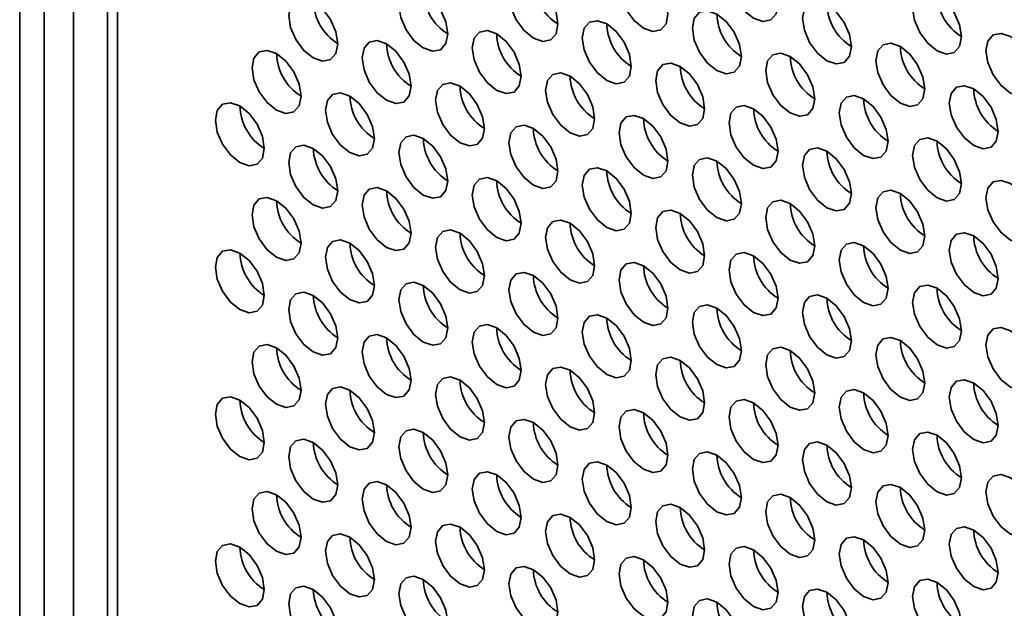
# Model space of a CAD drawing. Header units: millimetres. Extents: x 1 to 1119, y -1 to 863.
# Tile 113 of 211: x 777 to 786, y 646 to 652. Entities that reach past the tile are written whole.
import ezdxf

# ---------------------------------------------------------------- set-up
doc = ezdxf.new("R2010")
doc.units = ezdxf.units.MM

msp = doc.modelspace()

# ---------------------------------------------------------------- linework, layer by layer
at = {"color": 7, "linetype": 'Continuous', "lineweight": 35}
for p, q in [((776.8447, 666.7849), (776.8447, 634.5942)), ((777.0804, 634.7302), (777.0804, 666.6489)), ((777.6899, 666.297), (777.6899, 635.2746))]:
    msp.add_line(p, q, dxfattribs=at)
at = {"color": 8, "linetype": 'Continuous', "lineweight": 35}
for p, q in [((777.3633, 637.8875), (777.3633, 666.4856)), ((777.7875, 666.2407), (777.7875, 635.1385))]:
    msp.add_line(p, q, dxfattribs=at)
at = {"color": 7, "linetype": 'Continuous', "lineweight": 35, "flags": 128}
for points in [[(784.1515, 652.0415), (784.1336, 652.156), (784.0825, 652.2738), (784.006, 652.3769), (783.9158, 652.4497), (783.8256, 652.4811), (783.7491, 652.4662), (783.698, 652.4074), (783.6801, 652.3136), (783.698, 652.1991), (783.7491, 652.0813), (783.8256, 651.9782), (783.9158, 651.9054), (784.006, 651.874), (784.0825, 651.8889), (784.1336, 651.9477), (784.1515, 652.0415)], [(783.0908, 651.9461), (783.0729, 652.0606), (783.0218, 652.1784), (782.9453, 652.2816), (782.8552, 652.3544), (782.7649, 652.3857), (782.6885, 652.3709), (782.6374, 652.3121), (782.6194, 652.2183), (782.6374, 652.1037), (782.6885, 651.9859), (782.7649, 651.8828), (782.8552, 651.81), (782.9453, 651.7787), (783.0218, 651.7935), (783.0729, 651.8523), (783.0908, 651.9461)], [(782.0302, 651.8508), (782.0122, 651.9653), (781.9612, 652.0831), (781.8847, 652.1862), (781.7945, 652.259), (781.7043, 652.2904), (781.6278, 652.2755), (781.5767, 652.2167), (781.5588, 652.1229), (781.5767, 652.0084), (781.6278, 651.8906), (781.7043, 651.7874), (781.7945, 651.7146), (781.8847, 651.6833), (781.9612, 651.6981), (782.0122, 651.757), (782.0302, 651.8508)], [(780.9695, 651.7554), (780.9516, 651.8699), (780.9005, 651.9877), (780.824, 652.0909), (780.7338, 652.1636), (780.6436, 652.195), (780.5672, 652.1801), (780.5161, 652.1213), (780.4981, 652.0275), (780.5161, 651.913), (780.5672, 651.7952), (780.6436, 651.6921), (780.7338, 651.6193), (780.824, 651.5879), (780.9005, 651.6028), (780.9516, 651.6616), (780.9695, 651.7554)], [(785.9193, 651.7286), (785.9013, 651.8432), (785.8502, 651.961), (785.7738, 652.0641), (785.6836, 652.1369), (785.5934, 652.1682), (785.5169, 652.1534), (785.4658, 652.0946), (785.4479, 652.0008), (785.4658, 651.8863), (785.5169, 651.7685), (785.5934, 651.6653), (785.6836, 651.5925), (785.7738, 651.5612), (785.8502, 651.576), (785.9013, 651.6348), (785.9193, 651.7286)], [(779.9089, 651.66), (779.8909, 651.7745), (779.8398, 651.8923), (779.7634, 651.9955), (779.6732, 652.0683), (779.583, 652.0996), (779.5065, 652.0848), (779.4554, 652.026), (779.4375, 651.9322), (779.4554, 651.8176), (779.5065, 651.6999), (779.583, 651.5967), (779.6732, 651.5239), (779.7634, 651.4926), (779.8398, 651.5074), (779.8909, 651.5662), (779.9089, 651.66)], [(784.8586, 651.6333), (784.8407, 651.7478), (784.7896, 651.8656), (784.7131, 651.9687), (784.6229, 652.0415), (784.5327, 652.0729), (784.4562, 652.058), (784.4052, 651.9992), (784.3872, 651.9054), (784.4052, 651.7909), (784.4562, 651.6731), (784.5327, 651.57), (784.6229, 651.4972), (784.7131, 651.4658), (784.7896, 651.4807), (784.8407, 651.5395), (784.8586, 651.6333)], [(783.798, 651.5379), (783.78, 651.6524), (783.7289, 651.7702), (783.6525, 651.8734), (783.5623, 651.9462), (783.4721, 651.9775), (783.3956, 651.9627), (783.3445, 651.9038), (783.3265, 651.8101), (783.3445, 651.6955), (783.3956, 651.5777), (783.4721, 651.4746), (783.5623, 651.4018), (783.6525, 651.3704), (783.7289, 651.3853), (783.78, 651.4441), (783.798, 651.5379)], [(782.7373, 651.4426), (782.7194, 651.5571), (782.6683, 651.6749), (782.5918, 651.778), (782.5016, 651.8508), (782.4114, 651.8822), (782.3349, 651.8673), (782.2838, 651.8085), (782.2659, 651.7147), (782.2838, 651.6002), (782.3349, 651.4824), (782.4114, 651.3792), (782.5016, 651.3064), (782.5918, 651.2751), (782.6683, 651.2899), (782.7194, 651.3487), (782.7373, 651.4426)], [(781.6766, 651.3472), (781.6587, 651.4617), (781.6076, 651.5795), (781.5311, 651.6826), (781.4409, 651.7554), (781.3507, 651.7868), (781.2743, 651.7719), (781.2232, 651.7131), (781.2052, 651.6193), (781.2232, 651.5048), (781.2743, 651.387), (781.3507, 651.2839), (781.4409, 651.2111), (781.5311, 651.1797), (781.6076, 651.1946), (781.6587, 651.2534), (781.6766, 651.3472)], [(786.6264, 651.3204), (786.6084, 651.435), (786.5574, 651.5527), (786.4809, 651.6559), (786.3907, 651.7287), (786.3005, 651.76), (786.224, 651.7452), (786.1729, 651.6864), (786.155, 651.5926), (786.1729, 651.4781), (786.224, 651.3603), (786.3005, 651.2571), (786.3907, 651.1843), (786.4809, 651.153), (786.5574, 651.1678), (786.6084, 651.2266), (786.6264, 651.3204)], [(780.616, 651.2518), (780.598, 651.3663), (780.5469, 651.4841), (780.4705, 651.5873), (780.3803, 651.6601), (780.2901, 651.6914), (780.2136, 651.6766), (780.1625, 651.6178), (780.1446, 651.524), (780.1625, 651.4094), (780.2136, 651.2916), (780.2901, 651.1885), (780.3803, 651.1157), (780.4705, 651.0844), (780.5469, 651.0992), (780.598, 651.158), (780.616, 651.2518)], [(785.5657, 651.2251), (785.5478, 651.3396), (785.4967, 651.4574), (785.4202, 651.5605), (785.33, 651.6333), (785.2398, 651.6647), (785.1634, 651.6498), (785.1123, 651.591), (785.0943, 651.4972), (785.1123, 651.3827), (785.1634, 651.2649), (785.2398, 651.1618), (785.33, 651.089), (785.4202, 651.0576), (785.4967, 651.0725), (785.5478, 651.1313), (785.5657, 651.2251)], [(779.5553, 651.1565), (779.5374, 651.271), (779.4863, 651.3888), (779.4098, 651.4919), (779.3196, 651.5647), (779.2294, 651.5961), (779.153, 651.5812), (779.1019, 651.5224), (779.0839, 651.4286), (779.1019, 651.3141), (779.153, 651.1963), (779.2294, 651.0931), (779.3196, 651.0204), (779.4098, 650.989), (779.4863, 651.0039), (779.5374, 651.0627), (779.5553, 651.1565)], [(784.5051, 651.1297), (784.4871, 651.2442), (784.436, 651.362), (784.3596, 651.4652), (784.2694, 651.538), (784.1792, 651.5693), (784.1027, 651.5544), (784.0516, 651.4956), (784.0337, 651.4018), (784.0516, 651.2873), (784.1027, 651.1695), (784.1792, 651.0664), (784.2694, 650.9936), (784.3596, 650.9622), (784.436, 650.9771), (784.4871, 651.0359), (784.5051, 651.1297)], [(783.4444, 651.0343), (783.4265, 651.1489), (783.3754, 651.2667), (783.2989, 651.3698), (783.2087, 651.4426), (783.1185, 651.4739), (783.042, 651.4591), (782.9909, 651.4003), (782.973, 651.3065), (782.9909, 651.192), (783.042, 651.0742), (783.1185, 650.971), (783.2087, 650.8982), (783.2989, 650.8669), (783.3754, 650.8817), (783.4265, 650.9405), (783.4444, 651.0343)], [(782.3837, 650.939), (782.3658, 651.0535), (782.3147, 651.1713), (782.2382, 651.2744), (782.148, 651.3472), (782.0578, 651.3786), (781.9814, 651.3637), (781.9303, 651.3049), (781.9123, 651.2111), (781.9303, 651.0966), (781.9814, 650.9788), (782.0578, 650.8757), (782.148, 650.8029), (782.2382, 650.7715), (782.3147, 650.7864), (782.3658, 650.8452), (782.3837, 650.939)], [(781.3231, 650.8436), (781.3051, 650.9581), (781.254, 651.0759), (781.1776, 651.1791), (781.0874, 651.2519), (780.9972, 651.2832), (780.9207, 651.2684), (780.8696, 651.2096), (780.8517, 651.1158), (780.8696, 651.0012), (780.9207, 650.8834), (780.9972, 650.7803), (781.0874, 650.7075), (781.1776, 650.6762), (781.254, 650.691), (781.3051, 650.7498), (781.3231, 650.8436)], [(786.2728, 650.8169), (786.2549, 650.9314), (786.2038, 651.0492), (786.1273, 651.1523), (786.0371, 651.2251), (785.9469, 651.2565), (785.8705, 651.2416), (785.8194, 651.1828), (785.8014, 651.089), (785.8194, 650.9745), (785.8705, 650.8567), (785.9469, 650.7535), (786.0371, 650.6808), (786.1273, 650.6494), (786.2038, 650.6643), (786.2549, 650.7231), (786.2728, 650.8169)], [(780.2624, 650.7483), (780.2445, 650.8628), (780.1934, 650.9806), (780.1169, 651.0837), (780.0267, 651.1565), (779.9365, 651.1879), (779.8601, 651.173), (779.809, 651.1142), (779.791, 651.0204), (779.809, 650.9059), (779.8601, 650.7881), (779.9365, 650.6849), (780.0267, 650.6121), (780.1169, 650.5808), (780.1934, 650.5957), (780.2445, 650.6545), (780.2624, 650.7483)], [(785.2122, 650.7215), (785.1942, 650.836), (785.1431, 650.9538), (785.0667, 651.057), (784.9765, 651.1298), (784.8863, 651.1611), (784.8098, 651.1462), (784.7587, 651.0874), (784.7408, 650.9936), (784.7587, 650.8791), (784.8098, 650.7613), (784.8863, 650.6582), (784.9765, 650.5854), (785.0667, 650.554), (785.1431, 650.5689), (785.1942, 650.6277), (785.2122, 650.7215)], [(779.2018, 650.6529), (779.1838, 650.7674), (779.1327, 650.8852), (779.0563, 650.9884), (778.9661, 651.0611), (778.8759, 651.0925), (778.7994, 651.0776), (778.7483, 651.0188), (778.7304, 650.925), (778.7483, 650.8105), (778.7994, 650.6927), (778.8759, 650.5896), (778.9661, 650.5168), (779.0563, 650.4854), (779.1327, 650.5003), (779.1838, 650.5591), (779.2018, 650.6529)], [(784.1515, 650.6261), (784.1336, 650.7407), (784.0825, 650.8585), (784.006, 650.9616), (783.9158, 651.0344), (783.8256, 651.0657), (783.7491, 651.0509), (783.698, 650.9921), (783.6801, 650.8983), (783.698, 650.7838), (783.7491, 650.666), (783.8256, 650.5628), (783.9158, 650.49), (784.006, 650.4587), (784.0825, 650.4735), (784.1336, 650.5323), (784.1515, 650.6261)], [(783.0908, 650.5308), (783.0729, 650.6453), (783.0218, 650.7631), (782.9453, 650.8662), (782.8552, 650.939), (782.7649, 650.9704), (782.6885, 650.9555), (782.6374, 650.8967), (782.6194, 650.8029), (782.6374, 650.6884), (782.6885, 650.5706), (782.7649, 650.4675), (782.8552, 650.3947), (782.9453, 650.3633), (783.0218, 650.3782), (783.0729, 650.437), (783.0908, 650.5308)], [(782.0302, 650.4354), (782.0122, 650.5499), (781.9612, 650.6677), (781.8847, 650.7709), (781.7945, 650.8437), (781.7043, 650.875), (781.6278, 650.8602), (781.5767, 650.8014), (781.5588, 650.7076), (781.5767, 650.593), (781.6278, 650.4752), (781.7043, 650.3721), (781.7945, 650.2993), (781.8847, 650.268), (781.9612, 650.2828), (782.0122, 650.3416), (782.0302, 650.4354)], [(780.9695, 650.3401), (780.9516, 650.4546), (780.9005, 650.5724), (780.824, 650.6755), (780.7338, 650.7483), (780.6436, 650.7797), (780.5672, 650.7648), (780.5161, 650.706), (780.4981, 650.6122), (780.5161, 650.4977), (780.5672, 650.3799), (780.6436, 650.2767), (780.7338, 650.2039), (780.824, 650.1726), (780.9005, 650.1874), (780.9516, 650.2463), (780.9695, 650.3401)], [(785.9193, 650.3133), (785.9013, 650.4278), (785.8502, 650.5456), (785.7738, 650.6488), (785.6836, 650.7215), (785.5934, 650.7529), (785.5169, 650.738), (785.4658, 650.6792), (785.4479, 650.5854), (785.4658, 650.4709), (785.5169, 650.3531), (785.5934, 650.25), (785.6836, 650.1772), (785.7738, 650.1458), (785.8502, 650.1607), (785.9013, 650.2195), (785.9193, 650.3133)], [(779.9089, 650.2447), (779.8909, 650.3592), (779.8398, 650.477), (779.7634, 650.5801), (779.6732, 650.6529), (779.583, 650.6843), (779.5065, 650.6694), (779.4554, 650.6106), (779.4375, 650.5168), (779.4554, 650.4023), (779.5065, 650.2845), (779.583, 650.1814), (779.6732, 650.1086), (779.7634, 650.0772), (779.8398, 650.0921), (779.8909, 650.1509), (779.9089, 650.2447)], [(784.8586, 650.2179), (784.8407, 650.3325), (784.7896, 650.4503), (784.7131, 650.5534), (784.6229, 650.6262), (784.5327, 650.6575), (784.4562, 650.6427), (784.4052, 650.5839), (784.3872, 650.4901), (784.4052, 650.3756), (784.4562, 650.2578), (784.5327, 650.1546), (784.6229, 650.0818), (784.7131, 650.0505), (784.7896, 650.0653), (784.8407, 650.1241), (784.8586, 650.2179)], [(783.798, 650.1226), (783.78, 650.2371), (783.7289, 650.3549), (783.6525, 650.458), (783.5623, 650.5308), (783.4721, 650.5622), (783.3956, 650.5473), (783.3445, 650.4885), (783.3265, 650.3947), (783.3445, 650.2802), (783.3956, 650.1624), (783.4721, 650.0593), (783.5623, 649.9865), (783.6525, 649.9551), (783.7289, 649.97), (783.78, 650.0288), (783.798, 650.1226)], [(782.7373, 650.0272), (782.7194, 650.1417), (782.6683, 650.2595), (782.5918, 650.3627), (782.5016, 650.4355), (782.4114, 650.4668), (782.3349, 650.452), (782.2838, 650.3931), (782.2659, 650.2993), (782.2838, 650.1848), (782.3349, 650.067), (782.4114, 649.9639), (782.5016, 649.8911), (782.5918, 649.8597), (782.6683, 649.8746), (782.7194, 649.9334), (782.7373, 650.0272)], [(781.6766, 649.9319), (781.6587, 650.0464), (781.6076, 650.1642), (781.5311, 650.2673), (781.4409, 650.3401), (781.3507, 650.3715), (781.2743, 650.3566), (781.2232, 650.2978), (781.2052, 650.204), (781.2232, 650.0895), (781.2743, 649.9717), (781.3507, 649.8685), (781.4409, 649.7957), (781.5311, 649.7644), (781.6076, 649.7792), (781.6587, 649.838), (781.6766, 649.9319)], [(786.6264, 649.9051), (786.6084, 650.0196), (786.5574, 650.1374), (786.4809, 650.2406), (786.3907, 650.3133), (786.3005, 650.3447), (786.224, 650.3298), (786.1729, 650.271), (786.155, 650.1772), (786.1729, 650.0627), (786.224, 649.9449), (786.3005, 649.8418), (786.3907, 649.769), (786.4809, 649.7376), (786.5574, 649.7525), (786.6084, 649.8113), (786.6264, 649.9051)], [(780.616, 649.8365), (780.598, 649.951), (780.5469, 650.0688), (780.4705, 650.1719), (780.3803, 650.2447), (780.2901, 650.2761), (780.2136, 650.2612), (780.1625, 650.2024), (780.1446, 650.1086), (780.1625, 649.9941), (780.2136, 649.8763), (780.2901, 649.7732), (780.3803, 649.7004), (780.4705, 649.669), (780.5469, 649.6839), (780.598, 649.7427), (780.616, 649.8365)], [(785.5657, 649.8097), (785.5478, 649.9243), (785.4967, 650.042), (785.4202, 650.1452), (785.33, 650.218), (785.2398, 650.2493), (785.1634, 650.2345), (785.1123, 650.1757), (785.0943, 650.0819), (785.1123, 649.9674), (785.1634, 649.8496), (785.2398, 649.7464), (785.33, 649.6736), (785.4202, 649.6423), (785.4967, 649.6571), (785.5478, 649.7159), (785.5657, 649.8097)], [(779.5553, 649.7411), (779.5374, 649.8556), (779.4863, 649.9734), (779.4098, 650.0766), (779.3196, 650.1494), (779.2294, 650.1807), (779.153, 650.1659), (779.1019, 650.1071), (779.0839, 650.0133), (779.1019, 649.8987), (779.153, 649.7809), (779.2294, 649.6778), (779.3196, 649.605), (779.4098, 649.5737), (779.4863, 649.5885), (779.5374, 649.6473), (779.5553, 649.7411)], [(784.5051, 649.7144), (784.4871, 649.8289), (784.436, 649.9467), (784.3596, 650.0498), (784.2694, 650.1226), (784.1792, 650.154), (784.1027, 650.1391), (784.0516, 650.0803), (784.0337, 649.9865), (784.0516, 649.872), (784.1027, 649.7542), (784.1792, 649.651), (784.2694, 649.5783), (784.3596, 649.5469), (784.436, 649.5618), (784.4871, 649.6206), (784.5051, 649.7144)], [(783.4444, 649.619), (783.4265, 649.7335), (783.3754, 649.8513), (783.2989, 649.9545), (783.2087, 650.0273), (783.1185, 650.0586), (783.042, 650.0438), (782.9909, 649.9849), (782.973, 649.8911), (782.9909, 649.7766), (783.042, 649.6588), (783.1185, 649.5557), (783.2087, 649.4829), (783.2989, 649.4515), (783.3754, 649.4664), (783.4265, 649.5252), (783.4444, 649.619)], [(782.3837, 649.5236), (782.3658, 649.6382), (782.3147, 649.756), (782.2382, 649.8591), (782.148, 649.9319), (782.0578, 649.9632), (781.9814, 649.9484), (781.9303, 649.8896), (781.9123, 649.7958), (781.9303, 649.6813), (781.9814, 649.5635), (782.0578, 649.4603), (782.148, 649.3875), (782.2382, 649.3562), (782.3147, 649.371), (782.3658, 649.4298), (782.3837, 649.5236)], [(781.3231, 649.4283), (781.3051, 649.5428), (781.254, 649.6606), (781.1776, 649.7637), (781.0874, 649.8365), (780.9972, 649.8679), (780.9207, 649.853), (780.8696, 649.7942), (780.8517, 649.7004), (780.8696, 649.5859), (780.9207, 649.4681), (780.9972, 649.365), (781.0874, 649.2922), (781.1776, 649.2608), (781.254, 649.2757), (781.3051, 649.3345), (781.3231, 649.4283)], [(780.2624, 649.3329), (780.2445, 649.4474), (780.1934, 649.5652), (780.1169, 649.6684), (780.0267, 649.7412), (779.9365, 649.7725), (779.8601, 649.7577), (779.809, 649.6989), (779.791, 649.6051), (779.809, 649.4905), (779.8601, 649.3727), (779.9365, 649.2696), (780.0267, 649.1968), (780.1169, 649.1655), (780.1934, 649.1803), (780.2445, 649.2391), (780.2624, 649.3329)], [(786.2728, 649.4015), (786.2549, 649.516), (786.2038, 649.6338), (786.1273, 649.737), (786.0371, 649.8098), (785.9469, 649.8411), (785.8705, 649.8263), (785.8194, 649.7675), (785.8014, 649.6737), (785.8194, 649.5591), (785.8705, 649.4414), (785.9469, 649.3382), (786.0371, 649.2654), (786.1273, 649.2341), (786.2038, 649.2489), (786.2549, 649.3077), (786.2728, 649.4015)], [(779.2018, 649.2376), (779.1838, 649.3521), (779.1327, 649.4699), (779.0563, 649.573), (778.9661, 649.6458), (778.8759, 649.6772), (778.7994, 649.6623), (778.7483, 649.6035), (778.7304, 649.5097), (778.7483, 649.3952), (778.7994, 649.2774), (778.8759, 649.1742), (778.9661, 649.1014), (779.0563, 649.0701), (779.1327, 649.085), (779.1838, 649.1438), (779.2018, 649.2376)], [(785.2122, 649.3062), (785.1942, 649.4207), (785.1431, 649.5385), (785.0667, 649.6416), (784.9765, 649.7144), (784.8863, 649.7458), (784.8098, 649.7309), (784.7587, 649.6721), (784.7408, 649.5783), (784.7587, 649.4638), (784.8098, 649.346), (784.8863, 649.2428), (784.9765, 649.1701), (785.0667, 649.1387), (785.1431, 649.1536), (785.1942, 649.2124), (785.2122, 649.3062)], [(784.1515, 649.2108), (784.1336, 649.3253), (784.0825, 649.4431), (784.006, 649.5463), (783.9158, 649.6191), (783.8256, 649.6504), (783.7491, 649.6355), (783.698, 649.5767), (783.6801, 649.4829), (783.698, 649.3684), (783.7491, 649.2506), (783.8256, 649.1475), (783.9158, 649.0747), (784.006, 649.0433), (784.0825, 649.0582), (784.1336, 649.117), (784.1515, 649.2108)], [(783.0908, 649.1154), (783.0729, 649.23), (783.0218, 649.3478), (782.9453, 649.4509), (782.8552, 649.5237), (782.7649, 649.555), (782.6885, 649.5402), (782.6374, 649.4814), (782.6194, 649.3876), (782.6374, 649.2731), (782.6885, 649.1553), (782.7649, 649.0521), (782.8552, 648.9793), (782.9453, 648.948), (783.0218, 648.9628), (783.0729, 649.0216), (783.0908, 649.1154)], [(782.0302, 649.0201), (782.0122, 649.1346), (781.9612, 649.2524), (781.8847, 649.3555), (781.7945, 649.4283), (781.7043, 649.4597), (781.6278, 649.4448), (781.5767, 649.386), (781.5588, 649.2922), (781.5767, 649.1777), (781.6278, 649.0599), (781.7043, 648.9568), (781.7945, 648.884), (781.8847, 648.8526), (781.9612, 648.8675), (782.0122, 648.9263), (782.0302, 649.0201)], [(780.9695, 648.9247), (780.9516, 649.0392), (780.9005, 649.157), (780.824, 649.2602), (780.7338, 649.333), (780.6436, 649.3643), (780.5672, 649.3495), (780.5161, 649.2907), (780.4981, 649.1969), (780.5161, 649.0823), (780.5672, 648.9645), (780.6436, 648.8614), (780.7338, 648.7886), (780.824, 648.7573), (780.9005, 648.7721), (780.9516, 648.8309), (780.9695, 648.9247)], [(785.9193, 648.898), (785.9013, 649.0125), (785.8502, 649.1303), (785.7738, 649.2334), (785.6836, 649.3062), (785.5934, 649.3376), (785.5169, 649.3227), (785.4658, 649.2639), (785.4479, 649.1701), (785.4658, 649.0556), (785.5169, 648.9378), (785.5934, 648.8346), (785.6836, 648.7618), (785.7738, 648.7305), (785.8502, 648.7454), (785.9013, 648.8042), (785.9193, 648.898)], [(779.9089, 648.8294), (779.8909, 648.9439), (779.8398, 649.0617), (779.7634, 649.1648), (779.6732, 649.2376), (779.583, 649.269), (779.5065, 649.2541), (779.4554, 649.1953), (779.4375, 649.1015), (779.4554, 648.987), (779.5065, 648.8692), (779.583, 648.766), (779.6732, 648.6932), (779.7634, 648.6619), (779.8398, 648.6768), (779.8909, 648.7356), (779.9089, 648.8294)], [(784.8586, 648.8026), (784.8407, 648.9171), (784.7896, 649.0349), (784.7131, 649.1381), (784.6229, 649.2108), (784.5327, 649.2422), (784.4562, 649.2273), (784.4052, 649.1685), (784.3872, 649.0747), (784.4052, 648.9602), (784.4562, 648.8424), (784.5327, 648.7393), (784.6229, 648.6665), (784.7131, 648.6351), (784.7896, 648.65), (784.8407, 648.7088), (784.8586, 648.8026)], [(783.798, 648.7072), (783.78, 648.8218), (783.7289, 648.9396), (783.6525, 649.0427), (783.5623, 649.1155), (783.4721, 649.1468), (783.3956, 649.132), (783.3445, 649.0732), (783.3265, 648.9794), (783.3445, 648.8649), (783.3956, 648.7471), (783.4721, 648.6439), (783.5623, 648.5711), (783.6525, 648.5398), (783.7289, 648.5546), (783.78, 648.6134), (783.798, 648.7072)], [(782.7373, 648.6119), (782.7194, 648.7264), (782.6683, 648.8442), (782.5918, 648.9473), (782.5016, 649.0201), (782.4114, 649.0515), (782.3349, 649.0366), (782.2838, 648.9778), (782.2659, 648.884), (782.2838, 648.7695), (782.3349, 648.6517), (782.4114, 648.5486), (782.5016, 648.4758), (782.5918, 648.4444), (782.6683, 648.4593), (782.7194, 648.5181), (782.7373, 648.6119)], [(781.6766, 648.5165), (781.6587, 648.631), (781.6076, 648.7488), (781.5311, 648.852), (781.4409, 648.9248), (781.3507, 648.9561), (781.2743, 648.9413), (781.2232, 648.8824), (781.2052, 648.7886), (781.2232, 648.6741), (781.2743, 648.5563), (781.3507, 648.4532), (781.4409, 648.3804), (781.5311, 648.349), (781.6076, 648.3639), (781.6587, 648.4227), (781.6766, 648.5165)], [(786.6264, 648.4898), (786.6084, 648.6043), (786.5574, 648.7221), (786.4809, 648.8252), (786.3907, 648.898), (786.3005, 648.9294), (786.224, 648.9145), (786.1729, 648.8557), (786.155, 648.7619), (786.1729, 648.6474), (786.224, 648.5296), (786.3005, 648.4264), (786.3907, 648.3536), (786.4809, 648.3223), (786.5574, 648.3372), (786.6084, 648.396), (786.6264, 648.4898)], [(780.616, 648.4211), (780.598, 648.5357), (780.5469, 648.6535), (780.4705, 648.7566), (780.3803, 648.8294), (780.2901, 648.8608), (780.2136, 648.8459), (780.1625, 648.7871), (780.1446, 648.6933), (780.1625, 648.5788), (780.2136, 648.461), (780.2901, 648.3578), (780.3803, 648.285), (780.4705, 648.2537), (780.5469, 648.2685), (780.598, 648.3273), (780.616, 648.4211)], [(785.5657, 648.3944), (785.5478, 648.5089), (785.4967, 648.6267), (785.4202, 648.7299), (785.33, 648.8026), (785.2398, 648.834), (785.1634, 648.8191), (785.1123, 648.7603), (785.0943, 648.6665), (785.1123, 648.552), (785.1634, 648.4342), (785.2398, 648.3311), (785.33, 648.2583), (785.4202, 648.2269), (785.4967, 648.2418), (785.5478, 648.3006), (785.5657, 648.3944)], [(779.5553, 648.3258), (779.5374, 648.4403), (779.4863, 648.5581), (779.4098, 648.6612), (779.3196, 648.734), (779.2294, 648.7654), (779.153, 648.7505), (779.1019, 648.6917), (779.0839, 648.5979), (779.1019, 648.4834), (779.153, 648.3656), (779.2294, 648.2625), (779.3196, 648.1897), (779.4098, 648.1583), (779.4863, 648.1732), (779.5374, 648.232), (779.5553, 648.3258)], [(784.5051, 648.299), (784.4871, 648.4136), (784.436, 648.5313), (784.3596, 648.6345), (784.2694, 648.7073), (784.1792, 648.7386), (784.1027, 648.7238), (784.0516, 648.665), (784.0337, 648.5712), (784.0516, 648.4567), (784.1027, 648.3389), (784.1792, 648.2357), (784.2694, 648.1629), (784.3596, 648.1316), (784.436, 648.1464), (784.4871, 648.2052), (784.5051, 648.299)], [(783.4444, 648.2037), (783.4265, 648.3182), (783.3754, 648.436), (783.2989, 648.5391), (783.2087, 648.6119), (783.1185, 648.6433), (783.042, 648.6284), (782.9909, 648.5696), (782.973, 648.4758), (782.9909, 648.3613), (783.042, 648.2435), (783.1185, 648.1403), (783.2087, 648.0676), (783.2989, 648.0362), (783.3754, 648.0511), (783.4265, 648.1099), (783.4444, 648.2037)], [(782.3837, 648.1083), (782.3658, 648.2228), (782.3147, 648.3406), (782.2382, 648.4438), (782.148, 648.5166), (782.0578, 648.5479), (781.9814, 648.5331), (781.9303, 648.4742), (781.9123, 648.3804), (781.9303, 648.2659), (781.9814, 648.1481), (782.0578, 648.045), (782.148, 647.9722), (782.2382, 647.9408), (782.3147, 647.9557), (782.3658, 648.0145), (782.3837, 648.1083)], [(781.3231, 648.0129), (781.3051, 648.1275), (781.254, 648.2453), (781.1776, 648.3484), (781.0874, 648.4212), (780.9972, 648.4525), (780.9207, 648.4377), (780.8696, 648.3789), (780.8517, 648.2851), (780.8696, 648.1706), (780.9207, 648.0528), (780.9972, 647.9496), (781.0874, 647.8768), (781.1776, 647.8455), (781.254, 647.8603), (781.3051, 647.9191), (781.3231, 648.0129)], [(780.2624, 647.9176), (780.2445, 648.0321), (780.1934, 648.1499), (780.1169, 648.253), (780.0267, 648.3258), (779.9365, 648.3572), (779.8601, 648.3423), (779.809, 648.2835), (779.791, 648.1897), (779.809, 648.0752), (779.8601, 647.9574), (779.9365, 647.8543), (780.0267, 647.7815), (780.1169, 647.7501), (780.1934, 647.765), (780.2445, 647.8238), (780.2624, 647.9176)], [(786.2728, 647.9862), (786.2549, 648.1007), (786.2038, 648.2185), (786.1273, 648.3217), (786.0371, 648.3944), (785.9469, 648.4258), (785.8705, 648.4109), (785.8194, 648.3521), (785.8014, 648.2583), (785.8194, 648.1438), (785.8705, 648.026), (785.9469, 647.9229), (786.0371, 647.8501), (786.1273, 647.8187), (786.2038, 647.8336), (786.2549, 647.8924), (786.2728, 647.9862)], [(779.2018, 647.8222), (779.1838, 647.9367), (779.1327, 648.0545), (779.0563, 648.1577), (778.9661, 648.2305), (778.8759, 648.2618), (778.7994, 648.247), (778.7483, 648.1882), (778.7304, 648.0944), (778.7483, 647.9798), (778.7994, 647.862), (778.8759, 647.7589), (778.9661, 647.6861), (779.0563, 647.6548), (779.1327, 647.6696), (779.1838, 647.7284), (779.2018, 647.8222)], [(785.2122, 647.8908), (785.1942, 648.0053), (785.1431, 648.1231), (785.0667, 648.2263), (784.9765, 648.2991), (784.8863, 648.3304), (784.8098, 648.3156), (784.7587, 648.2568), (784.7408, 648.163), (784.7587, 648.0484), (784.8098, 647.9307), (784.8863, 647.8275), (784.9765, 647.7547), (785.0667, 647.7234), (785.1431, 647.7382), (785.1942, 647.797), (785.2122, 647.8908)], [(784.1515, 647.7955), (784.1336, 647.91), (784.0825, 648.0278), (784.006, 648.1309), (783.9158, 648.2037), (783.8256, 648.2351), (783.7491, 648.2202), (783.698, 648.1614), (783.6801, 648.0676), (783.698, 647.9531), (783.7491, 647.8353), (783.8256, 647.7321), (783.9158, 647.6594), (784.006, 647.628), (784.0825, 647.6429), (784.1336, 647.7017), (784.1515, 647.7955)], [(783.0908, 647.7001), (783.0729, 647.8146), (783.0218, 647.9324), (782.9453, 648.0356), (782.8552, 648.1084), (782.7649, 648.1397), (782.6885, 648.1248), (782.6374, 648.066), (782.6194, 647.9722), (782.6374, 647.8577), (782.6885, 647.7399), (782.7649, 647.6368), (782.8552, 647.564), (782.9453, 647.5326), (783.0218, 647.5475), (783.0729, 647.6063), (783.0908, 647.7001)], [(782.0302, 647.6047), (782.0122, 647.7193), (781.9612, 647.8371), (781.8847, 647.9402), (781.7945, 648.013), (781.7043, 648.0443), (781.6278, 648.0295), (781.5767, 647.9707), (781.5588, 647.8769), (781.5767, 647.7624), (781.6278, 647.6446), (781.7043, 647.5414), (781.7945, 647.4686), (781.8847, 647.4373), (781.9612, 647.4521), (782.0122, 647.5109), (782.0302, 647.6047)], [(780.9695, 647.5094), (780.9516, 647.6239), (780.9005, 647.7417), (780.824, 647.8448), (780.7338, 647.9176), (780.6436, 647.949), (780.5672, 647.9341), (780.5161, 647.8753), (780.4981, 647.7815), (780.5161, 647.667), (780.5672, 647.5492), (780.6436, 647.4461), (780.7338, 647.3733), (780.824, 647.3419), (780.9005, 647.3568), (780.9516, 647.4156), (780.9695, 647.5094)], [(785.9193, 647.4826), (785.9013, 647.5971), (785.8502, 647.7149), (785.7738, 647.8181), (785.6836, 647.8909), (785.5934, 647.9222), (785.5169, 647.9074), (785.4658, 647.8486), (785.4479, 647.7548), (785.4658, 647.6402), (785.5169, 647.5225), (785.5934, 647.4193), (785.6836, 647.3465), (785.7738, 647.3152), (785.8502, 647.33), (785.9013, 647.3888), (785.9193, 647.4826)], [(779.9089, 647.414), (779.8909, 647.5285), (779.8398, 647.6463), (779.7634, 647.7495), (779.6732, 647.8223), (779.583, 647.8536), (779.5065, 647.8388), (779.4554, 647.78), (779.4375, 647.6862), (779.4554, 647.5716), (779.5065, 647.4538), (779.583, 647.3507), (779.6732, 647.2779), (779.7634, 647.2465), (779.8398, 647.2614), (779.8909, 647.3202), (779.9089, 647.414)], [(784.8586, 647.3873), (784.8407, 647.5018), (784.7896, 647.6196), (784.7131, 647.7227), (784.6229, 647.7955), (784.5327, 647.8269), (784.4562, 647.812), (784.4052, 647.7532), (784.3872, 647.6594), (784.4052, 647.5449), (784.4562, 647.4271), (784.5327, 647.3239), (784.6229, 647.2512), (784.7131, 647.2198), (784.7896, 647.2347), (784.8407, 647.2935), (784.8586, 647.3873)], [(783.798, 647.2919), (783.78, 647.4064), (783.7289, 647.5242), (783.6525, 647.6274), (783.5623, 647.7002), (783.4721, 647.7315), (783.3956, 647.7166), (783.3445, 647.6578), (783.3265, 647.564), (783.3445, 647.4495), (783.3956, 647.3317), (783.4721, 647.2286), (783.5623, 647.1558), (783.6525, 647.1244), (783.7289, 647.1393), (783.78, 647.1981), (783.798, 647.2919)], [(782.7373, 647.1965), (782.7194, 647.3111), (782.6683, 647.4289), (782.5918, 647.532), (782.5016, 647.6048), (782.4114, 647.6361), (782.3349, 647.6213), (782.2838, 647.5625), (782.2659, 647.4687), (782.2838, 647.3542), (782.3349, 647.2364), (782.4114, 647.1332), (782.5016, 647.0604), (782.5918, 647.0291), (782.6683, 647.0439), (782.7194, 647.1027), (782.7373, 647.1965)], [(781.6766, 647.1012), (781.6587, 647.2157), (781.6076, 647.3335), (781.5311, 647.4366), (781.4409, 647.5094), (781.3507, 647.5408), (781.2743, 647.5259), (781.2232, 647.4671), (781.2052, 647.3733), (781.2232, 647.2588), (781.2743, 647.141), (781.3507, 647.0379), (781.4409, 646.9651), (781.5311, 646.9337), (781.6076, 646.9486), (781.6587, 647.0074), (781.6766, 647.1012)], [(786.6264, 647.0744), (786.6084, 647.1889), (786.5574, 647.3067), (786.4809, 647.4099), (786.3907, 647.4827), (786.3005, 647.514), (786.224, 647.4992), (786.1729, 647.4404), (786.155, 647.3466), (786.1729, 647.232), (786.224, 647.1142), (786.3005, 647.0111), (786.3907, 646.9383), (786.4809, 646.907), (786.5574, 646.9218), (786.6084, 646.9806), (786.6264, 647.0744)], [(780.616, 647.0058), (780.598, 647.1203), (780.5469, 647.2381), (780.4705, 647.3413), (780.3803, 647.4141), (780.2901, 647.4454), (780.2136, 647.4306), (780.1625, 647.3717), (780.1446, 647.2779), (780.1625, 647.1634), (780.2136, 647.0456), (780.2901, 646.9425), (780.3803, 646.8697), (780.4705, 646.8383), (780.5469, 646.8532), (780.598, 646.912), (780.616, 647.0058)], [(785.5657, 646.9791), (785.5478, 647.0936), (785.4967, 647.2114), (785.4202, 647.3145), (785.33, 647.3873), (785.2398, 647.4187), (785.1634, 647.4038), (785.1123, 647.345), (785.0943, 647.2512), (785.1123, 647.1367), (785.1634, 647.0189), (785.2398, 646.9157), (785.33, 646.8429), (785.4202, 646.8116), (785.4967, 646.8265), (785.5478, 646.8853), (785.5657, 646.9791)], [(779.5553, 646.9105), (779.5374, 647.025), (779.4863, 647.1428), (779.4098, 647.2459), (779.3196, 647.3187), (779.2294, 647.3501), (779.153, 647.3352), (779.1019, 647.2764), (779.0839, 647.1826), (779.1019, 647.0681), (779.153, 646.9503), (779.2294, 646.8471), (779.3196, 646.7743), (779.4098, 646.743), (779.4863, 646.7578), (779.5374, 646.8166), (779.5553, 646.9105)], [(784.5051, 646.8837), (784.4871, 646.9982), (784.436, 647.116), (784.3596, 647.2192), (784.2694, 647.2919), (784.1792, 647.3233), (784.1027, 647.3084), (784.0516, 647.2496), (784.0337, 647.1558), (784.0516, 647.0413), (784.1027, 646.9235), (784.1792, 646.8204), (784.2694, 646.7476), (784.3596, 646.7162), (784.436, 646.7311), (784.4871, 646.7899), (784.5051, 646.8837)], [(783.4444, 646.7883), (783.4265, 646.9028), (783.3754, 647.0206), (783.2989, 647.1238), (783.2087, 647.1966), (783.1185, 647.2279), (783.042, 647.2131), (782.9909, 647.1543), (782.973, 647.0605), (782.9909, 646.946), (783.042, 646.8282), (783.1185, 646.725), (783.2087, 646.6522), (783.2989, 646.6209), (783.3754, 646.6357), (783.4265, 646.6945), (783.4444, 646.7883)], [(782.3837, 646.693), (782.3658, 646.8075), (782.3147, 646.9253), (782.2382, 647.0284), (782.148, 647.1012), (782.0578, 647.1326), (781.9814, 647.1177), (781.9303, 647.0589), (781.9123, 646.9651), (781.9303, 646.8506), (781.9814, 646.7328), (782.0578, 646.6296), (782.148, 646.5569), (782.2382, 646.5255), (782.3147, 646.5404), (782.3658, 646.5992), (782.3837, 646.693)], [(781.3231, 646.5976), (781.3051, 646.7121), (781.254, 646.8299), (781.1776, 646.9331), (781.0874, 647.0059), (780.9972, 647.0372), (780.9207, 647.0224), (780.8696, 646.9635), (780.8517, 646.8697), (780.8696, 646.7552), (780.9207, 646.6374), (780.9972, 646.5343), (781.0874, 646.4615), (781.1776, 646.4301), (781.254, 646.445), (781.3051, 646.5038), (781.3231, 646.5976)], [(780.2624, 646.5022), (780.2445, 646.6168), (780.1934, 646.7346), (780.1169, 646.8377), (780.0267, 646.9105), (779.9365, 646.9418), (779.8601, 646.927), (779.809, 646.8682), (779.791, 646.7744), (779.809, 646.6599), (779.8601, 646.5421), (779.9365, 646.4389), (780.0267, 646.3661), (780.1169, 646.3348), (780.1934, 646.3496), (780.2445, 646.4084), (780.2624, 646.5022)], [(786.2728, 646.5709), (786.2549, 646.6854), (786.2038, 646.8032), (786.1273, 646.9063), (786.0371, 646.9791), (785.9469, 647.0105), (785.8705, 646.9956), (785.8194, 646.9368), (785.8014, 646.843), (785.8194, 646.7285), (785.8705, 646.6107), (785.9469, 646.5075), (786.0371, 646.4347), (786.1273, 646.4034), (786.2038, 646.4182), (786.2549, 646.4771), (786.2728, 646.5709)], [(779.2018, 646.4069), (779.1838, 646.5214), (779.1327, 646.6392), (779.0563, 646.7423), (778.9661, 646.8151), (778.8759, 646.8465), (778.7994, 646.8316), (778.7483, 646.7728), (778.7304, 646.679), (778.7483, 646.5645), (778.7994, 646.4467), (778.8759, 646.3436), (778.9661, 646.2708), (779.0563, 646.2394), (779.1327, 646.2543), (779.1838, 646.3131), (779.2018, 646.4069)], [(785.2122, 646.4755), (785.1942, 646.59), (785.1431, 646.7078), (785.0667, 646.811), (784.9765, 646.8837), (784.8863, 646.9151), (784.8098, 646.9002), (784.7587, 646.8414), (784.7408, 646.7476), (784.7587, 646.6331), (784.8098, 646.5153), (784.8863, 646.4122), (784.9765, 646.3394), (785.0667, 646.308), (785.1431, 646.3229), (785.1942, 646.3817), (785.2122, 646.4755)], [(784.1515, 646.3801), (784.1336, 646.4946), (784.0825, 646.6124), (784.006, 646.7156), (783.9158, 646.7884), (783.8256, 646.8197), (783.7491, 646.8049), (783.698, 646.7461), (783.6801, 646.6523), (783.698, 646.5377), (783.7491, 646.42), (783.8256, 646.3168), (783.9158, 646.244), (784.006, 646.2127), (784.0825, 646.2275), (784.1336, 646.2863), (784.1515, 646.3801)], [(783.0908, 646.2848), (783.0729, 646.3993), (783.0218, 646.5171), (782.9453, 646.6202), (782.8552, 646.693), (782.7649, 646.7244), (782.6885, 646.7095), (782.6374, 646.6507), (782.6194, 646.5569), (782.6374, 646.4424), (782.6885, 646.3246), (782.7649, 646.2214), (782.8552, 646.1487), (782.9453, 646.1173), (783.0218, 646.1322), (783.0729, 646.191), (783.0908, 646.2848)], [(782.0302, 646.1894), (782.0122, 646.3039), (781.9612, 646.4217), (781.8847, 646.5249), (781.7945, 646.5976), (781.7043, 646.629), (781.6278, 646.6141), (781.5767, 646.5553), (781.5588, 646.4615), (781.5767, 646.347), (781.6278, 646.2292), (781.7043, 646.1261), (781.7945, 646.0533), (781.8847, 646.0219), (781.9612, 646.0368), (782.0122, 646.0956), (782.0302, 646.1894)], [(780.9695, 646.094), (780.9516, 646.2086), (780.9005, 646.3264), (780.824, 646.4295), (780.7338, 646.5023), (780.6436, 646.5336), (780.5672, 646.5188), (780.5161, 646.46), (780.4981, 646.3662), (780.5161, 646.2517), (780.5672, 646.1339), (780.6436, 646.0307), (780.7338, 645.9579), (780.824, 645.9266), (780.9005, 645.9414), (780.9516, 646.0002), (780.9695, 646.094)], [(785.9193, 646.0673), (785.9013, 646.1818), (785.8502, 646.2996), (785.7738, 646.4027), (785.6836, 646.4755), (785.5934, 646.5069), (785.5169, 646.492), (785.4658, 646.4332), (785.4479, 646.3394), (785.4658, 646.2249), (785.5169, 646.1071), (785.5934, 646.004), (785.6836, 645.9312), (785.7738, 645.8998), (785.8502, 645.9147), (785.9013, 645.9735), (785.9193, 646.0673)], [(779.9089, 645.9987), (779.8909, 646.1132), (779.8398, 646.231), (779.7634, 646.3341), (779.6732, 646.4069), (779.583, 646.4383), (779.5065, 646.4234), (779.4554, 646.3646), (779.4375, 646.2708), (779.4554, 646.1563), (779.5065, 646.0385), (779.583, 645.9354), (779.6732, 645.8626), (779.7634, 645.8312), (779.8398, 645.8461), (779.8909, 645.9049), (779.9089, 645.9987)], [(784.8586, 645.9719), (784.8407, 646.0864), (784.7896, 646.2042), (784.7131, 646.3074), (784.6229, 646.3802), (784.5327, 646.4115), (784.4562, 646.3967), (784.4052, 646.3379), (784.3872, 646.2441), (784.4052, 646.1295), (784.4562, 646.0118), (784.5327, 645.9086), (784.6229, 645.8358), (784.7131, 645.8045), (784.7896, 645.8193), (784.8407, 645.8781), (784.8586, 645.9719)], [(783.798, 645.8766), (783.78, 645.9911), (783.7289, 646.1089), (783.6525, 646.212), (783.5623, 646.2848), (783.4721, 646.3162), (783.3956, 646.3013), (783.3445, 646.2425), (783.3265, 646.1487), (783.3445, 646.0342), (783.3956, 645.9164), (783.4721, 645.8132), (783.5623, 645.7405), (783.6525, 645.7091), (783.7289, 645.724), (783.78, 645.7828), (783.798, 645.8766)]]:
    msp.add_lwpolyline(points, dxfattribs=at)
at = {"color": 7, "linetype": 'Continuous', "lineweight": 35}
for centre, radius, start, end in [((782.29, 652.2729), 0.4957, 181.60124, 238.39383), ((781.2293, 652.1775), 0.4957, 181.60124, 238.39383), ((780.1849, 652.0915), 0.5123, 182.60635, 237.39415), ((786.1791, 652.1508), 0.4957, 181.60339, 238.39168), ((785.1184, 652.0554), 0.4957, 181.60339, 238.39168), ((784.0577, 651.96), 0.4957, 181.60275, 238.39232), ((782.9971, 651.8646), 0.4957, 181.60081, 238.39327), ((781.9364, 651.7693), 0.4957, 181.60081, 238.39327), ((780.8757, 651.6739), 0.4957, 181.60081, 238.39327), ((785.8255, 651.6472), 0.4957, 181.60169, 238.3924), ((779.8151, 651.5786), 0.4957, 181.60081, 238.39327), ((784.7648, 651.5518), 0.4957, 181.60105, 238.39303), ((783.7042, 651.4564), 0.4957, 181.60129, 238.39279), ((782.6435, 651.3611), 0.4957, 181.60129, 238.39279), ((781.5829, 651.2657), 0.4957, 181.60129, 238.39279), ((786.5326, 651.239), 0.4957, 181.60217, 238.39192), ((780.5222, 651.1704), 0.4957, 181.60129, 238.39279), ((785.4719, 651.1436), 0.4957, 181.60148, 238.39359), ((779.4615, 651.075), 0.4957, 181.60124, 238.39383), ((784.4113, 651.0482), 0.4957, 181.60124, 238.39383), ((783.3506, 650.9529), 0.4957, 181.60124, 238.39383), ((782.29, 650.8575), 0.4957, 181.60124, 238.39383), ((781.2293, 650.7622), 0.4957, 181.60124, 238.39383), ((786.1791, 650.7354), 0.4957, 181.60275, 238.39232), ((780.1849, 650.6762), 0.5123, 182.60635, 237.39415), ((785.1184, 650.6401), 0.4957, 181.60251, 238.39256), ((784.0577, 650.5447), 0.4957, 181.60251, 238.39256), ((782.9971, 650.4493), 0.4957, 181.60081, 238.39327), ((781.9364, 650.3539), 0.4957, 181.60081, 238.39327), ((780.8757, 650.2586), 0.4957, 181.60081, 238.39327), ((779.8151, 650.1632), 0.4957, 181.60081, 238.39327), ((785.8255, 650.2318), 0.4957, 181.60081, 238.39327), ((784.7648, 650.1365), 0.4957, 181.60081, 238.39327), ((783.7042, 650.0411), 0.4957, 181.60129, 238.39279), ((782.6435, 649.9457), 0.4957, 181.60129, 238.39279), ((781.5829, 649.8504), 0.4957, 181.60129, 238.39279), ((786.5326, 649.8236), 0.4957, 181.60129, 238.39279), ((780.5222, 649.755), 0.4957, 181.60129, 238.39279), ((785.4719, 649.7283), 0.4957, 181.60124, 238.39383), ((779.4615, 649.6597), 0.4957, 181.60124, 238.39383), ((784.4113, 649.6329), 0.4957, 181.60124, 238.39383), ((783.3506, 649.5375), 0.4957, 181.60124, 238.39383), ((782.29, 649.4422), 0.4957, 181.60124, 238.39383), ((781.2293, 649.3468), 0.4957, 181.60124, 238.39383), ((786.1791, 649.3201), 0.4957, 181.60251, 238.39256), ((780.1849, 649.2609), 0.5123, 182.60635, 237.39415), ((785.1184, 649.2247), 0.4957, 181.60251, 238.39256), ((784.0577, 649.1294), 0.4957, 181.60251, 238.39256), ((782.9971, 649.034), 0.4957, 181.60081, 238.39327), ((781.9364, 648.9386), 0.4957, 181.60081, 238.39327), ((780.8757, 648.8432), 0.4957, 181.60081, 238.39327), ((779.8151, 648.7479), 0.4957, 181.60081, 238.39327), ((785.8255, 648.8165), 0.4957, 181.60081, 238.39327), ((784.7648, 648.7211), 0.4957, 181.60081, 238.39327), ((783.7042, 648.6258), 0.4957, 181.60129, 238.39279), ((782.6435, 648.5304), 0.4957, 181.60129, 238.39279), ((781.5829, 648.435), 0.4957, 181.60129, 238.39279), ((786.5326, 648.4083), 0.4957, 181.60129, 238.39279), ((780.5222, 648.3397), 0.4957, 181.60129, 238.39279), ((785.4719, 648.3129), 0.4957, 181.60124, 238.39383), ((779.4615, 648.2443), 0.4957, 181.60169, 238.39388), ((784.4113, 648.2176), 0.4957, 181.60124, 238.39383), ((783.3506, 648.1222), 0.4957, 181.60124, 238.39383), ((782.29, 648.0268), 0.4957, 181.60124, 238.39383), ((781.2293, 647.9315), 0.4957, 181.60124, 238.39383), ((786.1791, 647.9047), 0.4957, 181.60251, 238.39256), ((780.1849, 647.8455), 0.5123, 182.60602, 237.39447), ((785.1184, 647.8094), 0.4957, 181.60251, 238.39256), ((784.0577, 647.714), 0.4957, 181.60251, 238.39256), ((782.9971, 647.6186), 0.4957, 181.60081, 238.39327), ((781.9364, 647.5233), 0.4957, 181.60081, 238.39327), ((780.8757, 647.4279), 0.4957, 181.60125, 238.39332), ((779.8151, 647.3325), 0.4957, 181.60125, 238.39332), ((785.8255, 647.4012), 0.4957, 181.60081, 238.39327), ((784.7648, 647.3058), 0.4957, 181.60081, 238.39327), ((783.7042, 647.2104), 0.4957, 181.60129, 238.39279), ((782.6435, 647.1151), 0.4957, 181.60129, 238.39279), ((781.5829, 647.0197), 0.4957, 181.60174, 238.39284), ((786.5326, 646.993), 0.4957, 181.60129, 238.39279), ((780.5222, 646.9243), 0.4957, 181.60174, 238.39284), ((785.4719, 646.8976), 0.4957, 181.60124, 238.39383), ((779.4615, 646.829), 0.4957, 181.60161, 238.39395), ((784.4113, 646.8022), 0.4957, 181.60124, 238.39383), ((783.3506, 646.7069), 0.4957, 181.60124, 238.39383), ((782.29, 646.6115), 0.4957, 181.60169, 238.39388), ((781.2293, 646.5161), 0.4957, 181.60169, 238.39388), ((786.1791, 646.4894), 0.4957, 181.60251, 238.39256), ((780.1849, 646.4302), 0.5123, 182.60655, 237.39444), ((785.1184, 646.394), 0.4957, 181.60251, 238.39256), ((784.0577, 646.2987), 0.4957, 181.60251, 238.39256)]:
    msp.add_arc(centre, radius, start, end, dxfattribs=at)

doc.saveas('drawing.dxf')
